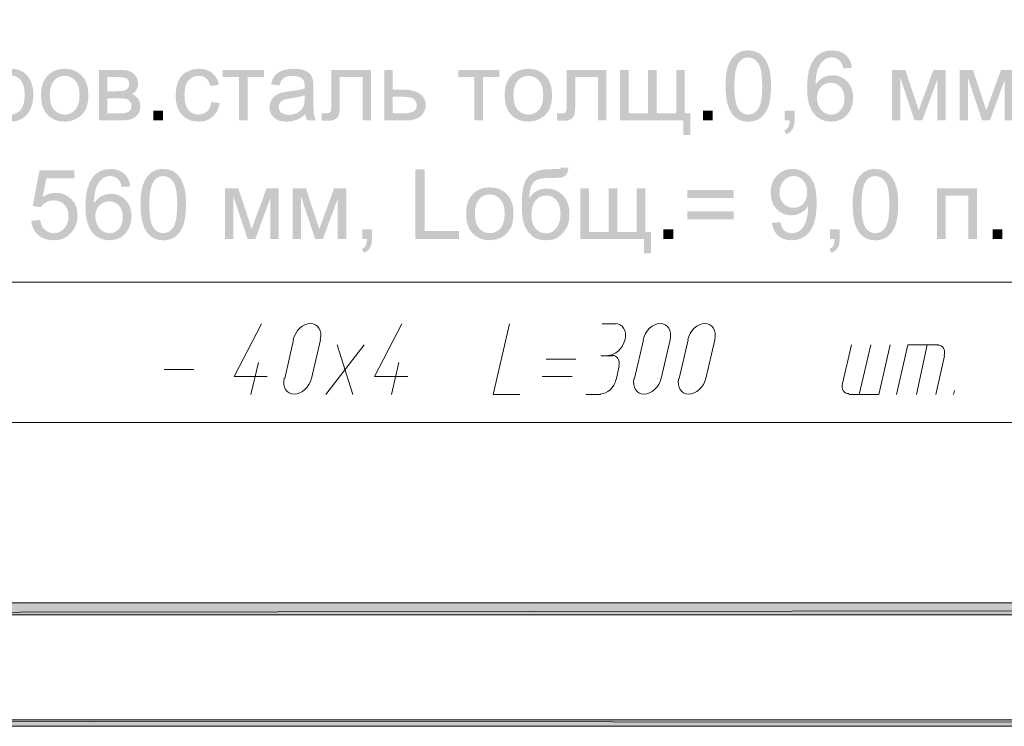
# Model space of a CAD drawing. Header units: millimetres. Extents: x 1527433 to 14789979, y -245576 to 11310.
# Tile 92 of 135: x 1993376 to 1997576, y -65658 to -62643. Entities that reach past the tile are written whole.
import ezdxf

# ---------------------------------------------------------------- set-up
doc = ezdxf.new("R2010")
doc.units = ezdxf.units.MM

msp = doc.modelspace()

# ---------------------------------------------------------------- hatches: boundary and pattern name
h = msp.add_hatch(color=7)
h.paths.add_polyline_path([(2024622.617, -35960.929), (2024599.333, -35982.095), (2024622.617, -65655.645)])
h.paths.add_polyline_path([(2024599.333, -35982.095), (2024622.617, -65655.645), (2024599.333, -65630.245)])
h.paths.add_polyline_path([(2024622.617, -65655.645), (2024599.333, -65630.245), (2024622.617, -65657.762)])
h.paths.add_polyline_path([(2024599.333, -65630.245), (2024622.617, -65657.762), (1982651.233, -65630.245)])
h.paths.add_polyline_path([(2024622.617, -65657.762), (1982651.233, -65630.245), (1982625.833, -65657.762)])
h.paths.add_polyline_path([(1982651.233, -65630.245), (1982625.833, -65657.762)])
h = msp.add_hatch(color=7)
h.paths.add_polyline_path([(2024099.8, -65130.712), (2024150.6, -65181.512), (2024099.8, -36481.629)])
h.paths.add_polyline_path([(2024150.6, -65181.512), (2024099.8, -36481.629), (2024150.6, -36432.945)])
h.paths.add_polyline_path([(2024099.8, -36481.629), (2024150.6, -36432.945), (1984651.483, -36481.629)])
h.paths.add_polyline_path([(2024150.6, -36432.945), (1984651.483, -36481.629), (1984600.683, -36432.945)])
h.paths.add_polyline_path([(1984651.483, -36481.629), (1984600.683, -36432.945), (1984651.483, -65130.712)])
h.paths.add_polyline_path([(1984600.683, -36432.945), (1984651.483, -65130.712), (1984600.683, -65181.512)])
h.paths.add_polyline_path([(1984651.483, -65130.712), (1984600.683, -65181.512), (2024099.8, -65130.712)])
h.paths.add_polyline_path([(1984600.683, -65181.512), (2024099.8, -65130.712), (2024150.6, -65181.512)])
h = msp.add_hatch(color=7)
h.paths.add_polyline_path([(1996387.065, -62926.358), (1996387.738, -62901.232), (1996389.766, -62878.685), (1996393.157, -62858.711), (1996397.924, -62841.305), (1996404.034, -62826.111), (1996411.456, -62812.766), (1996420.201, -62801.261), (1996430.28, -62791.586), (1996441.681, -62783.949), (1996454.471, -62778.488), (1996468.657, -62775.207), (1996484.244, -62774.112), (1996506.74, -62776.538), (1996526.302, -62783.759), (1996542.831, -62795.548), (1996556.178, -62811.595), (1996566.678, -62831.769), (1996574.698, -62855.913), (1996577.633, -62870.113), (1996579.735, -62886.588), (1996581, -62905.336), (1996581.423, -62926.358), (1996580.743, -62951.307), (1996578.708, -62973.735), (1996575.331, -62993.641), (1996570.619, -63011.025), (1996564.574, -63026.228), (1996557.19, -63039.591), (1996548.473, -63051.115), (1996538.428, -63060.799), (1996526.986, -63068.5), (1996514.147, -63073.994), (1996499.904, -63077.287), (1996484.244, -63078.383), (1996463.831, -63076.459), (1996445.748, -63070.68), (1996429.991, -63061.035), (1996416.555, -63047.515), (1996403.645, -63025.995), (1996394.43, -62998.636), (1996388.905, -62965.427)])
h.paths.add_polyline_path([(1996424.713, -62926.358), (1996425.779, -62959.991), (1996428.985, -62987.474), (1996434.34, -63008.818), (1996441.856, -63024.033), (1996450.951, -63034.66), (1996461.045, -63042.237), (1996472.14, -63046.776), (1996484.244, -63048.287), (1996496.324, -63046.767), (1996507.423, -63042.203), (1996517.529, -63034.59), (1996526.632, -63023.923), (1996534.157, -63008.679), (1996539.531, -62987.336), (1996542.755, -62959.896), (1996543.83, -62926.358), (1996542.755, -62892.654), (1996539.531, -62865.125), (1996534.157, -62843.766), (1996526.632, -62828.572), (1996517.507, -62818.001), (1996507.333, -62810.437), (1996496.115, -62805.892), (1996483.858, -62804.374), (1996471.858, -62805.716), (1996461.155, -62809.735), (1996451.744, -62816.42), (1996443.619, -62825.761), (1996435.34, -62842.278), (1996429.432, -62864.546), (1996425.892, -62892.571)])
h = msp.add_hatch(color=7)
h.paths.add_polyline_path([(1996926.497, -62848.306), (1996890.116, -62851.172), (1996884.191, -62832.582), (1996876.281, -62819.863), (1996868.415, -62813.022), (1996859.696, -62808.129), (1996850.12, -62805.19), (1996839.68, -62804.209), (1996823.254, -62806.648), (1996808.978, -62813.965), (1996793.523, -62829.454), (1996781.747, -62850.731), (1996777.345, -62864.125), (1996774.148, -62880.077), (1996772.159, -62898.581), (1996771.385, -62919.633), (1996786.068, -62902.111), (1996803.686, -62889.757), (1996823.247, -62882.44), (1996843.759, -62880.001), (1996861.359, -62881.685), (1996877.611, -62886.739), (1996892.508, -62895.163), (1996906.047, -62906.955), (1996917.269, -62921.414), (1996925.298, -62937.837), (1996930.123, -62956.223), (1996931.733, -62976.574), (1996928.715, -63003.659), (1996919.662, -63028.719), (1996905.316, -63050.009), (1996886.423, -63065.595), (1996863.851, -63075.172), (1996838.468, -63078.383), (1996816.628, -63076.284), (1996796.913, -63069.984), (1996779.316, -63059.477), (1996763.833, -63044.759), (1996751.213, -63025.237), (1996742.205, -63000.241), (1996736.804, -62969.779), (1996735.004, -62933.854), (1996736.999, -62893.63), (1996742.983, -62859.282), (1996752.957, -62830.814), (1996766.92, -62808.233), (1996782.029, -62793.32), (1996799.572, -62782.656), (1996819.544, -62776.25), (1996841.94, -62774.112), (1996858.715, -62775.351), (1996873.904, -62779.059), (1996887.511, -62785.228), (1996899.542, -62793.846), (1996909.629, -62804.634), (1996917.484, -62817.314), (1996923.107, -62831.874)])
h.paths.add_polyline_path([(1996777.062, -62976.739), (1996779.06, -62995.26), (1996785.11, -63012.954), (1996794.735, -63028.167), (1996807.544, -63039.247), (1996822.331, -63046.041), (1996837.861, -63048.287), (1996849.025, -63047.119), (1996859.372, -63043.615), (1996868.914, -63037.776), (1996877.659, -63029.601), (1996884.966, -63019.419), (1996890.185, -63007.559), (1996893.317, -62994.014), (1996894.361, -62978.779), (1996893.328, -62964.174), (1996890.234, -62951.197), (1996885.082, -62939.843), (1996877.879, -62930.106), (1996869.116, -62922.325), (1996859.283, -62916.76), (1996848.385, -62913.417), (1996836.428, -62912.302), (1996824.492, -62913.417), (1996813.491, -62916.76), (1996803.43, -62922.325), (1996794.315, -62930.106), (1996786.759, -62939.718), (1996781.369, -62950.694), (1996778.138, -62963.034)])
h = msp.add_hatch(color=7)
h.paths.add_polyline_path([(1993247.646, -63156.049), (1993247.646, -62857.456), (1993280.995, -62857.456), (1993280.995, -62885.513), (1993293.493, -62871.119), (1993307.563, -62860.818), (1993323.989, -62854.617), (1993343.558, -62852.55), (1993369.561, -62856.133), (1993392.34, -62866.827), (1993410.902, -62883.976), (1993424.256, -62906.955), (1993432.345, -62934.123), (1993435.059, -62963.73), (1993432.083, -62995.232), (1993423.153, -63023.427), (1993416.528, -63035.922), (1993408.56, -63046.867), (1993399.248, -63056.262), (1993388.592, -63064.107), (1993365.331, -63074.676), (1993340.912, -63078.218), (1993323.583, -63076.282), (1993308.114, -63070.501), (1993294.858, -63061.73), (1993284.247, -63050.933), (1993284.247, -63156.049)])
h.paths.add_polyline_path([(1993280.774, -62966.597), (1993281.828, -62986.078), (1993284.991, -63002.846), (1993290.262, -63016.896), (1993297.641, -63028.223), (1993306.519, -63036.936), (1993316.286, -63043.154), (1993326.942, -63046.88), (1993338.486, -63048.121), (1993350.247, -63046.838), (1993361.134, -63042.981), (1993371.143, -63036.541), (1993380.269, -63027.506), (1993387.865, -63015.763), (1993393.291, -63001.199), (1993396.547, -62983.803), (1993397.632, -62963.565), (1993396.568, -62944.229), (1993393.381, -62927.481), (1993388.074, -62913.328), (1993380.654, -62901.774), (1993371.735, -62892.794), (1993362.01, -62886.367), (1993351.478, -62882.504), (1993340.14, -62881.213), (1993328.781, -62882.586), (1993318.098, -62886.698), (1993308.088, -62893.538), (1993298.744, -62903.097), (1993290.867, -62915.251), (1993285.253, -62929.886), (1993281.892, -62947.001)])
h = msp.add_hatch(color=7)
h.paths.add_polyline_path([(1993467.057, -62965.384), (1993469.136, -62937.354), (1993475.38, -62913.205), (1993485.8, -62892.931), (1993500.405, -62876.528), (1993515.069, -62866.038), (1993531.273, -62858.545), (1993549.007, -62854.049), (1993568.26, -62852.55), (1993589.488, -62854.379), (1993608.691, -62859.861), (1993625.869, -62868.991), (1993641.02, -62881.765), (1993653.392, -62897.744), (1993662.228, -62916.498), (1993667.53, -62938.033), (1993669.298, -62962.352), (1993668.513, -62982.081), (1993666.162, -62999.587), (1993662.251, -63014.861), (1993656.785, -63027.892), (1993641.406, -63049.107), (1993620.405, -63064.989), (1993595.428, -63074.91), (1993568.26, -63078.218), (1993546.69, -63076.407), (1993527.291, -63070.969), (1993510.062, -63061.893), (1993495.003, -63049.169), (1993482.777, -63033.023), (1993474.043, -63013.684), (1993468.803, -62991.141)])
h.paths.add_polyline_path([(1993504.65, -62965.384), (1993505.777, -62984.826), (1993509.163, -63001.654), (1993514.812, -63015.877), (1993522.729, -63027.506), (1993532.339, -63036.541), (1993543.138, -63042.981), (1993555.115, -63046.838), (1993568.26, -63048.121), (1993581.293, -63046.829), (1993593.188, -63042.947), (1993603.947, -63036.471), (1993613.57, -63027.396), (1993621.496, -63015.664), (1993627.164, -63001.22), (1993630.569, -62984.057), (1993631.705, -62964.171), (1993630.568, -62945.371), (1993627.157, -62928.99), (1993621.473, -62915.027), (1993613.515, -62903.483), (1993603.862, -62894.471), (1993593.099, -62888.028), (1993581.23, -62884.158), (1993568.26, -62882.867), (1993555.115, -62884.157), (1993543.138, -62888.021), (1993532.339, -62894.448), (1993522.729, -62903.427), (1993514.812, -62914.992), (1993509.163, -62929.176), (1993505.777, -62945.975)])
h = msp.add_hatch(color=7)
h.paths.add_polyline_path([(1993713.918, -62857.456), (1993798.254, -62857.456), (1993812.796, -62857.785), (1993825.339, -62858.765), (1993835.887, -62860.386), (1993844.445, -62862.637), (1993858.508, -62869.996), (1993870.463, -62881.654), (1993878.648, -62896.833), (1993881.377, -62914.782), (1993879.771, -62929.252), (1993874.983, -62941.737), (1993866.956, -62952.279), (1993855.745, -62960.919), (1993869.677, -62968.237), (1993881.046, -62979.936), (1993888.612, -62995.143), (1993891.133, -63012.954), (1993888.984, -63027.331), (1993884.601, -63039.708), (1993877.987, -63050.091), (1993869.14, -63058.484), (1993858.05, -63064.987), (1993844.707, -63069.619), (1993829.111, -63072.39), (1993811.262, -63073.312), (1993713.918, -63073.312)])
h.paths.add_polyline_path([(1993750.463, -62948.296), (1993789.489, -62948.296), (1993809.168, -62947.704), (1993821.57, -62945.871), (1993829.852, -62942.199), (1993837.224, -62936.004), (1993842.433, -62927.846), (1993844.17, -62918.2), (1993843.407, -62910.333), (1993841.124, -62903.758), (1993837.333, -62898.465), (1993832.043, -62894.443), (1993824.932, -62891.508), (1993815.672, -62889.406), (1993804.262, -62888.141), (1993790.702, -62887.718), (1993750.463, -62887.718)])
h.paths.add_polyline_path([(1993750.463, -63043.216), (1993798.639, -63043.216), (1993812.964, -63042.769), (1993824.85, -63041.424), (1993834.296, -63039.169), (1993841.303, -63035.995), (1993850.15, -63026.19), (1993853.54, -63011.135), (1993851.852, -63001.172), (1993846.816, -62991.953), (1993839.071, -62984.725), (1993829.342, -62980.763), (1993815.327, -62978.999), (1993794.781, -62978.393), (1993750.463, -62978.393)])
h = msp.add_hatch(color=7)
h.dxf.hatch_style = 2
h.paths.add_polyline_path([(1994193.593, -62994.268), (1994229.587, -62998.898), (1994225.472, -63016.497), (1994219.073, -63032.081), (1994210.379, -63045.639), (1994199.381, -63057.161), (1994186.543, -63066.381), (1994172.33, -63072.961), (1994156.732, -63076.904), (1994139.739, -63078.218), (1994118.666, -63076.409), (1994099.762, -63070.983), (1994083.03, -63061.94), (1994068.467, -63049.279), (1994056.683, -63033.23), (1994048.279, -63014.029), (1994043.244, -62991.686), (1994041.568, -62966.211), (1994044.462, -62933.427), (1994053.143, -62905.026), (1994059.687, -62892.737), (1994067.744, -62882.082), (1994077.32, -62873.059), (1994088.421, -62865.669), (1994113.136, -62855.844), (1994139.96, -62852.55), (1994156.733, -62853.666), (1994171.91, -62857.008), (1994185.484, -62862.573), (1994197.452, -62870.354), (1994207.62, -62880.205), (1994215.793, -62891.9), (1994221.962, -62905.445), (1994226.115, -62920.846), (1994190.561, -62926.358), (1994183.492, -62907.3), (1994172.537, -62893.616), (1994158.288, -62885.403), (1994141.393, -62882.647), (1994128.195, -62883.887), (1994116.299, -62887.608), (1994105.705, -62893.809), (1994096.414, -62902.49), (1994088.858, -62913.849), (1994083.467, -62928.081), (1994080.237, -62945.185), (1994079.161, -62965.164), (1994080.196, -62985.429), (1994083.309, -63002.729), (1994088.509, -63017.052), (1994095.808, -63028.388), (1994104.79, -63037.029), (1994115.038, -63043.195), (1994126.558, -63046.891), (1994139.354, -63048.121), (1994159.101, -63044.814), (1994175.293, -63034.892), (1994181.834, -63027.397), (1994187.068, -63018.135), (1994190.989, -63007.095)])
h = msp.add_hatch(color=7)
h.dxf.hatch_style = 2
h.paths.add_polyline_path([(1994242.579, -62857.456), (1994417.976, -62857.456), (1994417.976, -62887.718), (1994348.468, -62887.718), (1994348.468, -63073.312), (1994312.088, -63073.312), (1994312.088, -62887.718), (1994242.579, -62887.718)])
h = msp.add_hatch(color=7)
h.paths.add_polyline_path([(1994595.101, -63046.688), (1994575.161, -63061.44), (1994555.965, -63071.107), (1994536.452, -63076.44), (1994515.616, -63078.218), (1994498.863, -63077.133), (1994484.162, -63073.877), (1994471.518, -63068.451), (1994460.935, -63060.854), (1994452.583, -63051.563), (1994446.624, -63041.052), (1994443.053, -63029.322), (1994441.863, -63016.371), (1994443.655, -63001.241), (1994449.084, -62987.433), (1994457.4, -62975.65), (1994467.991, -62966.431), (1994480.393, -62959.472), (1994494.284, -62954.415), (1994507.795, -62951.617), (1994526.805, -62948.903), (1994547.498, -62946.133), (1994565.267, -62943.115), (1994580.12, -62939.849), (1994592.069, -62936.335), (1994592.221, -62930.175), (1994592.29, -62926.744), (1994591.64, -62916.408), (1994589.692, -62907.72), (1994586.453, -62900.676), (1994581.927, -62895.269), (1994574.051, -62889.843), (1994564.481, -62885.968), (1994553.216, -62883.642), (1994540.255, -62882.867), (1994528.164, -62883.435), (1994517.772, -62885.134), (1994509.086, -62887.96), (1994502.111, -62891.907), (1994491.404, -62904.447), (1994483.921, -62923.933), (1994448.147, -62919.027), (1994454.596, -62898.267), (1994464.187, -62881.93), (1994477.837, -62869.459), (1994496.489, -62860.212), (1994519.323, -62854.479), (1994545.547, -62852.55), (1994570.565, -62854.19), (1994590.416, -62859.055), (1994605.416, -62866.413), (1994615.827, -62875.426), (1994622.731, -62886.602), (1994627.237, -62900.341), (1994628.601, -62913.487), (1994629.056, -62934.075), (1994629.056, -62982.858), (1994629.201, -63006.051), (1994629.635, -63024.536), (1994630.358, -63038.319), (1994631.371, -63047.405), (1994634.844, -63060.648), (1994640.631, -63073.312), (1994602.432, -63073.312), (1994597.754, -63060.951)])
h.paths.add_polyline_path([(1994592.069, -62964.998), (1994580.865, -62968.903), (1994567.175, -62972.508), (1994550.994, -62975.804), (1994532.318, -62978.779), (1994513.053, -62982.258), (1994500.402, -62986.11), (1994492.086, -62991.153), (1994485.96, -62998.016), (1994482.143, -63006.284), (1994480.889, -63015.379), (1994483.659, -63028.829), (1994491.969, -63039.798), (1994505.611, -63047.115), (1994524.38, -63049.555), (1994544.355, -63047.239), (1994561.973, -63040.294), (1994576.243, -63029.339), (1994586.171, -63014.993), (1994590.588, -62999.649), (1994592.069, -62978.393)])
h = msp.add_hatch(color=7)
h.dxf.hatch_style = 2
h.paths.add_polyline_path([(1994705.15, -62857.456), (1994875.09, -62857.456), (1994875.09, -63073.312), (1994838.71, -63073.312), (1994838.71, -62887.718), (1994741.751, -62887.718), (1994741.751, -62995.26), (1994741.597, -63012.468), (1994741.138, -63026.472), (1994740.379, -63037.273), (1994739.326, -63044.869), (1994734.73, -63056.107), (1994725.876, -63065.815), (1994712.447, -63072.513), (1994694.181, -63074.745), (1994680.415, -63074.332), (1994664.746, -63073.091), (1994664.746, -63042.609), (1994680.787, -63042.609), (1994690.502, -63042.03), (1994696.992, -63040.294), (1994701.051, -63037.276), (1994703.497, -63032.853), (1994704.22, -63028.893), (1994704.737, -63022.056), (1994705.047, -63012.335), (1994705.15, -62999.725)])
h = msp.add_hatch(color=7)
h.paths.add_polyline_path([(1994931.026, -62857.456), (1994967.627, -62857.456), (1994967.627, -62941.792), (1995013.929, -62941.792), (1995035.29, -62942.896), (1995054.057, -62946.202), (1995070.22, -62951.698), (1995083.768, -62959.376), (1995094.475, -62969.009), (1995102.123, -62980.301), (1995106.712, -62993.257), (1995108.242, -63007.883), (1995106.961, -63020.915), (1995103.122, -63032.97), (1995096.731, -63044.043), (1995087.792, -63054.13), (1995076.051, -63062.522), (1995061.251, -63068.516), (1995043.391, -63072.113), (1995022.473, -63073.312), (1994931.026, -63073.312)])
h.paths.add_polyline_path([(1994967.627, -63043.216), (1995005.991, -63043.216), (1995022.114, -63042.687), (1995035.757, -63041.093), (1995046.919, -63038.425), (1995055.601, -63034.672), (1995062.08, -63029.814), (1995066.715, -63023.758), (1995069.499, -63016.502), (1995070.428, -63008.048), (1995067.672, -62994.819), (1995059.459, -62983.078), (1995052.298, -62978.294), (1995041.814, -62974.865), (1995028.012, -62972.8), (1995010.897, -62972.109), (1994967.627, -62972.109)])
h = msp.add_hatch(color=7)
h.dxf.hatch_style = 2
h.paths.add_polyline_path([(1995246.768, -62857.456), (1995422.165, -62857.456), (1995422.165, -62887.718), (1995352.657, -62887.718), (1995352.657, -63073.312), (1995316.277, -63073.312), (1995316.277, -62887.718), (1995246.768, -62887.718)])
h = msp.add_hatch(color=7)
h.paths.add_polyline_path([(1995444.839, -62965.384), (1995446.919, -62937.354), (1995453.163, -62913.205), (1995463.583, -62892.931), (1995478.188, -62876.528), (1995492.852, -62866.038), (1995509.056, -62858.545), (1995526.79, -62854.049), (1995546.043, -62852.55), (1995567.271, -62854.379), (1995586.474, -62859.861), (1995603.651, -62868.991), (1995618.803, -62881.765), (1995631.174, -62897.744), (1995640.011, -62916.498), (1995645.313, -62938.033), (1995647.08, -62962.352), (1995646.296, -62982.081), (1995643.945, -62999.587), (1995640.034, -63014.861), (1995634.568, -63027.892), (1995619.189, -63049.107), (1995598.188, -63064.989), (1995573.211, -63074.91), (1995546.043, -63078.218), (1995524.473, -63076.407), (1995505.074, -63070.969), (1995487.845, -63061.893), (1995472.786, -63049.169), (1995460.559, -63033.023), (1995451.826, -63013.684), (1995446.586, -62991.141)])
h.paths.add_polyline_path([(1995482.432, -62965.384), (1995483.56, -62984.826), (1995486.945, -63001.654), (1995492.595, -63015.877), (1995500.512, -63027.506), (1995510.122, -63036.541), (1995520.921, -63042.981), (1995532.898, -63046.838), (1995546.043, -63048.121), (1995559.075, -63046.829), (1995570.971, -63042.947), (1995581.73, -63036.471), (1995591.352, -63027.396), (1995599.279, -63015.664), (1995604.947, -63001.22), (1995608.351, -62984.057), (1995609.487, -62964.171), (1995608.351, -62945.371), (1995604.94, -62928.99), (1995599.256, -62915.027), (1995591.297, -62903.483), (1995581.645, -62894.471), (1995570.882, -62888.028), (1995559.013, -62884.158), (1995546.043, -62882.867), (1995532.898, -62884.157), (1995520.921, -62888.021), (1995510.122, -62894.448), (1995500.512, -62903.427), (1995492.595, -62914.992), (1995486.945, -62929.176), (1995483.56, -62945.975)])
h = msp.add_hatch(color=7)
h.dxf.hatch_style = 2
h.paths.add_polyline_path([(1995709.339, -62857.456), (1995879.279, -62857.456), (1995879.279, -63073.312), (1995842.899, -63073.312), (1995842.899, -62887.718), (1995745.94, -62887.718), (1995745.94, -62995.26), (1995745.786, -63012.468), (1995745.327, -63026.472), (1995744.568, -63037.273), (1995743.515, -63044.869), (1995738.919, -63056.107), (1995730.065, -63065.815), (1995716.636, -63072.513), (1995698.37, -63074.745), (1995684.604, -63074.332), (1995668.935, -63073.091), (1995668.935, -63042.609), (1995684.976, -63042.609), (1995694.691, -63042.03), (1995701.181, -63040.294), (1995705.24, -63037.276), (1995707.686, -63032.853), (1995708.409, -63028.893), (1995708.926, -63022.056), (1995709.236, -63012.335), (1995709.339, -62999.725)])
h = msp.add_hatch(color=7)
h.dxf.hatch_style = 2
h.paths.add_polyline_path([(1995937.034, -62857.456), (1995973.635, -62857.456), (1995973.635, -63043.216), (1996056.979, -63043.216), (1996056.979, -62857.456), (1996093.524, -62857.456), (1996093.524, -63043.216), (1996177.088, -63043.216), (1996177.088, -62857.456), (1996213.469, -62857.456), (1996213.469, -63043.216), (1996237.667, -63043.216), (1996237.667, -63134.497), (1996207.35, -63134.497), (1996207.35, -63073.312), (1995937.034, -63073.312)])
h = msp.add_hatch(color=7)
h.dxf.hatch_style = 2
h.paths.add_polyline_path([(1997097.331, -62857.456), (1997154.271, -62857.456), (1997210.991, -63030.207), (1997273.995, -62857.456), (1997326.636, -62857.456), (1997326.636, -63073.312), (1997290.036, -63073.312), (1997290.036, -62899.514), (1997226.205, -63073.312), (1997193.463, -63073.312), (1997133.105, -62891.19), (1997133.105, -63073.312), (1997097.331, -63073.312)])
h = msp.add_hatch(color=7)
h.dxf.hatch_style = 2
h.paths.add_polyline_path([(1997385.679, -62857.456), (1997442.619, -62857.456), (1997499.34, -63030.207), (1997562.343, -62857.456), (1997614.984, -62857.456), (1997614.984, -63073.312), (1997578.384, -63073.312), (1997578.384, -62899.514), (1997514.553, -63073.312), (1997481.811, -63073.312), (1997421.453, -62891.19), (1997421.453, -63073.312), (1997385.679, -63073.312)])
h = msp.add_hatch(color=7)
h.dxf.hatch_style = 2
h.paths.add_polyline_path([(1993946.608, -63073.312), (1993946.608, -63031.64), (1993988.28, -63031.64), (1993988.28, -63073.312)])
h = msp.add_hatch(color=7)
h.dxf.hatch_style = 2
h.paths.add_polyline_path([(1996291.112, -63073.312), (1996291.112, -63031.64), (1996332.784, -63031.64), (1996332.784, -63073.312)])
h = msp.add_hatch(color=7)
h.dxf.hatch_style = 2
h.paths.add_polyline_path([(1996639.824, -63073.312), (1996639.824, -63031.64), (1996681.495, -63031.64), (1996681.495, -63073.312), (1996679.442, -63094.072), (1996673.338, -63110.409), (1996662.837, -63122.894), (1996647.541, -63132.237), (1996637.398, -63116.582), (1996647.444, -63110.292), (1996654.431, -63101.644), (1996658.689, -63089.649), (1996660.549, -63073.312)])
h = msp.add_hatch(color=7)
h.dxf.hatch_style = 2
h.paths.add_polyline_path([(1993425.504, -63501.143), (1993463.924, -63497.891), (1993466.776, -63511.069), (1993471.034, -63522.489), (1993476.698, -63532.153), (1993483.768, -63540.059), (1993500.897, -63550.649), (1993521.25, -63554.17), (1993533.963, -63552.929), (1993545.648, -63549.202), (1993556.31, -63542.985), (1993565.954, -63534.271), (1993573.952, -63523.523), (1993579.672, -63511.127), (1993583.108, -63497.087), (1993584.254, -63481.41), (1993583.15, -63466.6), (1993579.844, -63453.429), (1993574.348, -63441.9), (1993566.67, -63432.021), (1993557.192, -63424.126), (1993546.365, -63418.475), (1993534.184, -63415.076), (1993520.644, -63413.941), (1993503.818, -63415.96), (1993488.728, -63421.989), (1993476.037, -63431.208), (1993466.404, -63442.825), (1993432.008, -63438.36), (1993460.892, -63285.287), (1993609.059, -63285.287), (1993609.059, -63320.234), (1993490.162, -63320.234), (1993474.121, -63400.326), (1993487.69, -63392.151), (1993501.599, -63386.311), (1993515.84, -63382.808), (1993530.4, -63381.64), (1993549.149, -63383.334), (1993566.374, -63388.413), (1993582.079, -63396.871), (1993596.271, -63408.704), (1993607.999, -63423.184), (1993616.39, -63439.586), (1993621.432, -63457.911), (1993623.115, -63478.158), (1993621.638, -63497.722), (1993617.21, -63515.902), (1993609.836, -63532.697), (1993599.523, -63548.107), (1993583.874, -63563.942), (1993565.616, -63575.24), (1993544.743, -63582.012), (1993521.25, -63584.266), (1993501.85, -63582.849), (1993484.326, -63578.589), (1993468.672, -63571.477), (1993454.884, -63561.501), (1993443.402, -63549.202), (1993434.675, -63535.043), (1993428.707, -63519.023)])
h = msp.add_hatch(color=7)
h.paths.add_polyline_path([(1993848.423, -63354.189), (1993812.043, -63357.056), (1993806.117, -63338.466), (1993798.207, -63325.746), (1993790.341, -63318.905), (1993781.623, -63314.013), (1993772.046, -63311.073), (1993761.607, -63310.092), (1993745.181, -63312.531), (1993730.904, -63319.848), (1993715.449, -63335.338), (1993703.674, -63356.615), (1993699.272, -63370.008), (1993696.074, -63385.96), (1993694.086, -63404.464), (1993693.311, -63425.516), (1993707.994, -63407.995), (1993725.612, -63395.641), (1993745.174, -63388.323), (1993765.686, -63385.884), (1993783.286, -63387.569), (1993799.537, -63392.623), (1993814.435, -63401.046), (1993827.973, -63412.839), (1993839.196, -63427.298), (1993847.224, -63443.72), (1993852.049, -63462.107), (1993853.66, -63482.457), (1993850.642, -63509.542), (1993841.588, -63534.602), (1993827.243, -63555.893), (1993808.35, -63571.478), (1993785.778, -63581.056), (1993760.394, -63584.266), (1993738.555, -63582.168), (1993718.839, -63575.867), (1993701.243, -63565.361), (1993685.76, -63550.642), (1993673.139, -63531.12), (1993664.131, -63506.125), (1993658.73, -63475.662), (1993656.931, -63439.738), (1993658.926, -63399.514), (1993664.91, -63365.165), (1993674.883, -63336.698), (1993688.846, -63314.116), (1993703.956, -63299.204), (1993721.499, -63288.539), (1993741.471, -63282.133), (1993763.867, -63279.996), (1993780.642, -63281.234), (1993795.83, -63284.943), (1993809.438, -63291.111), (1993821.469, -63299.729), (1993831.556, -63310.517), (1993839.411, -63323.197), (1993845.033, -63337.758)])
h.paths.add_polyline_path([(1993698.989, -63482.622), (1993700.987, -63501.143), (1993707.036, -63518.837), (1993716.662, -63534.051), (1993729.471, -63545.13), (1993744.257, -63551.924), (1993759.788, -63554.17), (1993770.952, -63553.002), (1993781.299, -63549.499), (1993790.84, -63543.659), (1993799.586, -63535.484), (1993806.893, -63525.303), (1993812.112, -63513.442), (1993815.243, -63499.897), (1993816.287, -63484.662), (1993815.255, -63470.057), (1993812.16, -63457.08), (1993807.009, -63445.726), (1993799.806, -63435.99), (1993791.043, -63428.208), (1993781.209, -63422.643), (1993770.312, -63419.301), (1993758.355, -63418.185), (1993746.418, -63419.301), (1993735.417, -63422.643), (1993725.357, -63428.208), (1993716.242, -63435.99), (1993708.686, -63445.601), (1993703.295, -63456.577), (1993700.064, -63468.918)])
h = msp.add_hatch(color=7)
h.paths.add_polyline_path([(1993891.555, -63432.241), (1993892.229, -63407.115), (1993894.256, -63384.568), (1993897.648, -63364.594), (1993902.414, -63347.189), (1993908.524, -63331.994), (1993915.946, -63318.65), (1993924.692, -63307.145), (1993934.77, -63297.469), (1993946.171, -63289.832), (1993958.962, -63284.371), (1993973.148, -63281.09), (1993988.734, -63279.996), (1994011.231, -63282.421), (1994030.792, -63289.642), (1994047.322, -63301.431), (1994060.668, -63317.478), (1994071.169, -63337.653), (1994079.189, -63361.796), (1994082.123, -63375.997), (1994084.225, -63392.471), (1994085.491, -63411.219), (1994085.914, -63432.241), (1994085.233, -63457.191), (1994083.199, -63479.618), (1994079.821, -63499.524), (1994075.11, -63516.908), (1994069.064, -63532.111), (1994061.681, -63545.475), (1994052.964, -63556.999), (1994042.919, -63566.683), (1994031.476, -63574.383), (1994018.638, -63579.877), (1994004.394, -63583.17), (1993988.734, -63584.266), (1993968.321, -63582.342), (1993950.239, -63576.563), (1993934.482, -63566.919), (1993921.045, -63553.398), (1993908.135, -63531.879), (1993898.921, -63504.519), (1993893.396, -63471.31)])
h.paths.add_polyline_path([(1993929.203, -63432.241), (1993930.269, -63465.874), (1993933.475, -63493.357), (1993938.83, -63514.701), (1993946.346, -63529.917), (1993955.442, -63540.543), (1993965.535, -63548.121), (1993976.631, -63552.659), (1993988.734, -63554.17), (1994000.815, -63552.65), (1994011.913, -63548.086), (1994022.019, -63540.473), (1994031.123, -63529.806), (1994038.647, -63514.562), (1994044.021, -63493.219), (1994047.246, -63465.779), (1994048.321, -63432.241), (1994047.246, -63398.537), (1994044.021, -63371.008), (1994038.647, -63349.649), (1994031.123, -63334.456), (1994021.998, -63323.884), (1994011.823, -63316.321), (1994000.605, -63311.775), (1993988.348, -63310.257), (1993976.348, -63311.599), (1993965.645, -63315.618), (1993956.234, -63322.303), (1993948.11, -63331.645), (1993939.83, -63348.161), (1993933.923, -63370.429), (1993930.382, -63398.454)])
h = msp.add_hatch(color=7)
h.dxf.hatch_style = 2
h.paths.add_polyline_path([(1995064.044, -63579.195), (1995064.044, -63281.208), (1995103.511, -63281.208), (1995103.511, -63544.028), (1995250.245, -63544.028), (1995250.245, -63579.195)])
h = msp.add_hatch(color=7)
h.paths.add_polyline_path([(1995685.207, -63274.098), (1995717.508, -63274.483), (1995713.939, -63292.97), (1995707.807, -63304.8), (1995699.325, -63311.835), (1995688.735, -63315.77), (1995681.469, -63316.846), (1995671.413, -63317.602), (1995658.566, -63318.048), (1995642.929, -63318.195), (1995622.041, -63318.743), (1995604.771, -63320.386), (1995591.118, -63323.125), (1995581.082, -63326.959), (1995566.944, -63338.328), (1995557.435, -63354.906), (1995551.799, -63376.885), (1995549.388, -63404.405), (1995564.36, -63386.435), (1995581.689, -63373.592), (1995601.374, -63365.903), (1995623.416, -63363.339), (1995643.714, -63365.167), (1995662.194, -63370.643), (1995678.854, -63379.757), (1995693.696, -63392.499), (1995705.891, -63408.383), (1995714.607, -63426.846), (1995719.841, -63447.883), (1995721.587, -63471.488), (1995720.709, -63489.532), (1995718.073, -63505.877), (1995713.681, -63520.516), (1995707.531, -63533.444), (1995692.194, -63554.907), (1995674.293, -63570.872), (1995663.825, -63576.66), (1995651.61, -63580.794), (1995637.66, -63583.274), (1995621.983, -63584.101), (1995603.833, -63583.005), (1995587.828, -63579.712), (1995573.962, -63574.218), (1995562.231, -63566.517), (1995543.379, -63546.481), (1995529.489, -63521.483), (1995524.505, -63505.224), (1995520.959, -63483.89), (1995518.838, -63457.471), (1995518.134, -63425.957), (1995519.942, -63386.663), (1995525.368, -63354.355), (1995534.412, -63329.033), (1995547.072, -63310.698), (1995563.495, -63297.708), (1995583.825, -63288.422), (1995608.061, -63282.847), (1995636.204, -63280.988), (1995652.875, -63280.915), (1995665.515, -63280.692), (1995674.124, -63280.313), (1995678.703, -63279.775), (1995682.844, -63277.763)])
h.paths.add_polyline_path([(1995683.388, -63470.441), (1995682.386, -63454.337), (1995679.385, -63439.758), (1995674.389, -63426.699), (1995667.403, -63415.154), (1995658.607, -63405.74), (1995648.172, -63399.003), (1995636.095, -63394.953), (1995622.368, -63393.601), (1995608.096, -63395.027), (1995595.545, -63399.299), (1995584.72, -63406.414), (1995575.625, -63416.366), (1995568.399, -63428.719), (1995563.251, -63442.962), (1995560.169, -63459.108), (1995559.144, -63477.165), (1995560.281, -63494.87), (1995563.692, -63510.362), (1995569.376, -63523.643), (1995577.334, -63534.712), (1995586.965, -63543.426), (1995597.66, -63549.643), (1995609.41, -63553.37), (1995622.203, -63554.611), (1995635.164, -63553.174), (1995646.849, -63548.858), (1995657.263, -63541.658), (1995666.411, -63531.57), (1995673.83, -63519.096), (1995679.137, -63504.747), (1995682.324, -63488.526)])
h = msp.add_hatch(color=7)
h.paths.add_polyline_path([(1996585.242, -63510.293), (1996620.41, -63507.041), (1996626.901, -63528.449), (1996637.442, -63543.036), (1996651.822, -63551.393), (1996669.799, -63554.17), (1996685.605, -63552.255), (1996699.344, -63546.453), (1996710.92, -63537.448), (1996720.18, -63525.838), (1996727.649, -63510.693), (1996733.795, -63491.001), (1996737.915, -63468.828), (1996739.307, -63446.242), (1996739.087, -63438.966), (1996726.099, -63454.807), (1996709.101, -63467.299), (1996689.326, -63475.457), (1996667.98, -63478.158), (1996650.181, -63476.483), (1996633.818, -63471.46), (1996618.882, -63463.089), (1996605.362, -63451.368), (1996594.148, -63436.899), (1996586.138, -63420.28), (1996581.332, -63401.511), (1996579.73, -63380.592), (1996581.396, -63359.043), (1996586.4, -63339.706), (1996594.753, -63322.58), (1996606.464, -63307.667), (1996620.665, -63295.576), (1996636.561, -63286.927), (1996654.151, -63281.73), (1996673.437, -63279.996), (1996687.67, -63280.977), (1996701.273, -63283.916), (1996714.256, -63288.809), (1996726.629, -63295.65), (1996737.936, -63304.332), (1996747.796, -63314.667), (1996756.209, -63326.656), (1996763.175, -63340.299), (1996768.641, -63356.39), (1996772.552, -63375.721), (1996774.903, -63398.287), (1996775.687, -63424.083), (1996774.912, -63451.225), (1996772.587, -63475.436), (1996768.711, -63496.722), (1996763.285, -63515.089), (1996756.329, -63531.017), (1996747.865, -63544.91), (1996737.891, -63556.776), (1996726.409, -63566.628), (1996713.636, -63574.36), (1996699.799, -63579.871), (1996684.907, -63583.169), (1996668.972, -63584.266), (1996652.29, -63583.056), (1996637.215, -63579.423), (1996623.742, -63573.36), (1996611.866, -63564.864), (1996601.893, -63554.198), (1996594.131, -63541.547), (1996588.581, -63526.913)])
h.paths.add_polyline_path([(1996735.063, -63378.773), (1996734.009, -63363.861), (1996730.853, -63350.551), (1996725.598, -63338.853), (1996718.251, -63328.778), (1996709.436, -63320.675), (1996699.778, -63314.888), (1996689.283, -63311.415), (1996677.957, -63310.257), (1996666.123, -63311.507), (1996655.095, -63315.253), (1996644.874, -63321.489), (1996635.458, -63330.211), (1996627.54, -63340.908), (1996621.891, -63353.073), (1996618.506, -63366.705), (1996617.378, -63381.805), (1996618.445, -63395.396), (1996621.65, -63407.643), (1996627.006, -63418.547), (1996634.521, -63428.107), (1996643.617, -63435.88), (1996653.71, -63441.426), (1996664.806, -63444.75), (1996676.91, -63445.856), (1996689.042, -63444.75), (1996700.054, -63441.426), (1996709.939, -63435.88), (1996718.692, -63428.107), (1996725.854, -63418.36), (1996730.97, -63406.892), (1996734.039, -63393.698)])
h = msp.add_hatch(color=7)
h.paths.add_polyline_path([(1996929.269, -63432.241), (1996929.942, -63407.115), (1996931.969, -63384.568), (1996935.361, -63364.594), (1996940.127, -63347.189), (1996946.237, -63331.994), (1996953.66, -63318.65), (1996962.405, -63307.145), (1996972.484, -63297.469), (1996983.884, -63289.832), (1996996.675, -63284.371), (1997010.861, -63281.09), (1997026.448, -63279.996), (1997048.944, -63282.421), (1997068.506, -63289.642), (1997085.035, -63301.431), (1997098.381, -63317.478), (1997108.882, -63337.653), (1997116.902, -63361.796), (1997119.837, -63375.997), (1997121.939, -63392.471), (1997123.204, -63411.219), (1997123.627, -63432.241), (1997122.947, -63457.191), (1997120.912, -63479.618), (1997117.534, -63499.524), (1997112.823, -63516.908), (1997106.778, -63532.111), (1997099.394, -63545.475), (1997090.677, -63556.999), (1997080.632, -63566.683), (1997069.189, -63574.383), (1997056.351, -63579.877), (1997042.107, -63583.17), (1997026.448, -63584.266), (1997006.035, -63582.342), (1996987.952, -63576.563), (1996972.195, -63566.919), (1996958.759, -63553.398), (1996945.849, -63531.879), (1996936.634, -63504.519), (1996931.109, -63471.31)])
h.paths.add_polyline_path([(1996966.917, -63432.241), (1996967.983, -63465.874), (1996971.188, -63493.357), (1996976.544, -63514.701), (1996984.059, -63529.917), (1996993.155, -63540.543), (1997003.249, -63548.121), (1997014.344, -63552.659), (1997026.448, -63554.17), (1997038.528, -63552.65), (1997049.626, -63548.086), (1997059.733, -63540.473), (1997068.836, -63529.806), (1997076.36, -63514.562), (1997081.735, -63493.219), (1997084.959, -63465.779), (1997086.034, -63432.241), (1997084.959, -63398.537), (1997081.735, -63371.008), (1997076.36, -63349.649), (1997068.836, -63334.456), (1997059.711, -63323.884), (1997049.537, -63316.321), (1997038.319, -63311.775), (1997026.062, -63310.257), (1997014.062, -63311.599), (1997003.359, -63315.618), (1996993.948, -63322.303), (1996985.823, -63331.645), (1996977.544, -63348.161), (1996971.636, -63370.429), (1996968.096, -63398.454)])
h = msp.add_hatch(color=7)
h.dxf.hatch_style = 2
h.paths.add_polyline_path([(1994252.283, -63363.339), (1994309.223, -63363.339), (1994365.944, -63536.09), (1994428.947, -63363.339), (1994481.588, -63363.339), (1994481.588, -63579.195), (1994444.988, -63579.195), (1994444.988, -63405.397), (1994381.157, -63579.195), (1994348.415, -63579.195), (1994288.057, -63397.074), (1994288.057, -63579.195), (1994252.283, -63579.195)])
h = msp.add_hatch(color=7)
h.dxf.hatch_style = 2
h.paths.add_polyline_path([(1994540.631, -63363.339), (1994597.572, -63363.339), (1994654.292, -63536.09), (1994717.295, -63363.339), (1994769.937, -63363.339), (1994769.937, -63579.195), (1994733.336, -63579.195), (1994733.336, -63405.397), (1994669.505, -63579.195), (1994636.763, -63579.195), (1994576.405, -63397.074), (1994576.405, -63579.195), (1994540.631, -63579.195)])
h = msp.add_hatch(color=7)
h.paths.add_polyline_path([(1995280.423, -63471.267), (1995282.502, -63443.237), (1995288.746, -63419.088), (1995299.166, -63398.814), (1995313.771, -63382.411), (1995328.435, -63371.921), (1995344.639, -63364.428), (1995362.373, -63359.932), (1995381.626, -63358.434), (1995402.855, -63360.262), (1995422.058, -63365.744), (1995439.235, -63374.874), (1995454.386, -63387.648), (1995466.758, -63403.627), (1995475.594, -63422.381), (1995480.896, -63443.916), (1995482.664, -63468.236), (1995481.879, -63487.964), (1995479.529, -63505.47), (1995475.618, -63520.744), (1995470.151, -63533.775), (1995454.772, -63554.99), (1995433.771, -63570.872), (1995408.794, -63580.794), (1995381.626, -63584.101), (1995360.056, -63582.291), (1995340.657, -63576.853), (1995323.428, -63567.777), (1995308.369, -63555.052), (1995296.143, -63538.907), (1995287.409, -63519.568), (1995282.17, -63497.025)])
h.paths.add_polyline_path([(1995318.016, -63471.267), (1995319.143, -63490.71), (1995322.529, -63507.537), (1995328.178, -63521.76), (1995336.096, -63533.389), (1995345.706, -63542.424), (1995356.504, -63548.865), (1995368.481, -63552.721), (1995381.626, -63554.005), (1995394.659, -63552.712), (1995406.555, -63548.83), (1995417.314, -63542.354), (1995426.936, -63533.279), (1995434.862, -63521.548), (1995440.53, -63507.103), (1995443.935, -63489.941), (1995445.071, -63470.055), (1995443.934, -63451.255), (1995440.523, -63434.873), (1995434.839, -63420.91), (1995426.881, -63409.366), (1995417.228, -63400.354), (1995406.465, -63393.911), (1995394.596, -63390.041), (1995381.626, -63388.75), (1995368.481, -63390.041), (1995356.504, -63393.904), (1995345.706, -63400.331), (1995336.096, -63409.311), (1995328.178, -63420.875), (1995322.529, -63435.059), (1995319.143, -63451.859)])
h = msp.add_hatch(color=7)
h.dxf.hatch_style = 2
h.paths.add_polyline_path([(1995768.426, -63363.339), (1995805.027, -63363.339), (1995805.027, -63549.099), (1995888.371, -63549.099), (1995888.371, -63363.339), (1995924.916, -63363.339), (1995924.916, -63549.099), (1996008.481, -63549.099), (1996008.481, -63363.339), (1996044.861, -63363.339), (1996044.861, -63549.099), (1996069.059, -63549.099), (1996069.059, -63640.38), (1996038.742, -63640.38), (1996038.742, -63579.195), (1995768.426, -63579.195)])
h = msp.add_hatch(color=7)
h.paths.add_polyline_path([(1996421.139, -63403.964), (1996224.355, -63403.964), (1996224.355, -63369.844), (1996421.139, -63369.844)])
h.paths.add_polyline_path([(1996421.139, -63494.418), (1996224.355, -63494.418), (1996224.355, -63460.298), (1996421.139, -63460.298)])
h = msp.add_hatch(color=7)
h.dxf.hatch_style = 2
h.paths.add_polyline_path([(1997289.225, -63363.339), (1997459.55, -63363.339), (1997459.55, -63579.195), (1997422.95, -63579.195), (1997422.95, -63393.601), (1997325.77, -63393.601), (1997325.77, -63579.195), (1997289.225, -63579.195)])
h = msp.add_hatch(color=7)
h.dxf.hatch_style = 2
h.paths.add_polyline_path([(1994837.523, -63579.195), (1994837.523, -63537.523), (1994879.195, -63537.523), (1994879.195, -63579.195), (1994877.142, -63599.955), (1994871.037, -63616.292), (1994860.536, -63628.777), (1994845.24, -63638.12), (1994835.097, -63622.466), (1994845.143, -63616.175), (1994852.13, -63607.528), (1994856.388, -63595.532), (1994858.249, -63579.195)])
h = msp.add_hatch(color=7)
h.dxf.hatch_style = 2
h.paths.add_polyline_path([(1996122.505, -63579.195), (1996122.505, -63537.523), (1996164.176, -63537.523), (1996164.176, -63579.195)])
h = msp.add_hatch(color=7)
h.dxf.hatch_style = 2
h.paths.add_polyline_path([(1996832.489, -63579.195), (1996832.489, -63537.523), (1996874.161, -63537.523), (1996874.161, -63579.195), (1996872.108, -63599.955), (1996866.003, -63616.292), (1996855.503, -63628.777), (1996840.206, -63638.12), (1996830.064, -63622.466), (1996840.11, -63616.175), (1996847.096, -63607.528), (1996851.355, -63595.532), (1996853.215, -63579.195)])
h = msp.add_hatch(color=7)
h.dxf.hatch_style = 2
h.paths.add_polyline_path([(1997526.525, -63579.195), (1997526.525, -63537.523), (1997568.197, -63537.523), (1997568.197, -63579.195)])

# ---------------------------------------------------------------- linework, layer by layer
at = {"color": 7, "lineweight": 0}
for points in [[(2002888.683, -63763.345), (1985730.983, -63763.345)], [(1994290.783, -64165.512), (1994407.2, -63941.145)], [(1994658.697, -64007.697), (1994660.717, -63993.954), (1994660.324, -63981.16), (1994657.685, -63969.586), (1994652.97, -63959.508), (1994646.348, -63951.199), (1994637.988, -63944.932), (1994628.058, -63940.981), (1994616.726, -63939.62), (1994604.751, -63941.031), (1994592.974, -63945.028), (1994581.69, -63951.337), (1994571.197, -63959.683), (1994561.791, -63969.792), (1994553.767, -63981.388), (1994547.422, -63994.197), (1994543.053, -64007.944)], [(1994889.8, -64165.512), (1995006.217, -63941.145)], [(1995509.983, -64241.712), (1995395.683, -64241.712), (1995465.533, -63941.145)], [(1995918.5, -63941.145), (1995861.35, -63941.145)], [(1995884.657, -64076.02), (1995896.632, -64074.61), (1995908.41, -64070.613), (1995919.693, -64064.304), (1995930.186, -64055.958), (1995939.593, -64045.849), (1995947.617, -64034.253), (1995953.961, -64021.444), (1995958.331, -64007.697), (1995960.351, -63993.954), (1995959.957, -63981.16), (1995957.318, -63969.586), (1995952.604, -63959.508), (1995945.982, -63951.199), (1995937.621, -63944.932), (1995927.691, -63940.981), (1995916.36, -63939.62)], [(1996150.947, -64007.697), (1996152.967, -63993.954), (1996152.574, -63981.16), (1996149.935, -63969.586), (1996145.22, -63959.508), (1996138.598, -63951.199), (1996130.238, -63944.932), (1996120.308, -63940.981), (1996108.976, -63939.62), (1996097.001, -63941.031), (1996085.224, -63945.028), (1996073.94, -63951.337), (1996063.447, -63959.683), (1996054.041, -63969.792), (1996046.017, -63981.388), (1996039.672, -63994.197), (1996035.303, -64007.944)], [(1996341.447, -64007.697), (1996343.467, -63993.954), (1996343.074, -63981.16), (1996340.435, -63969.586), (1996335.72, -63959.508), (1996329.098, -63951.199), (1996320.738, -63944.932), (1996310.808, -63940.981), (1996299.476, -63939.62), (1996287.501, -63941.031), (1996275.724, -63945.028), (1996264.44, -63951.337), (1996253.947, -63959.683), (1996244.541, -63969.792), (1996236.517, -63981.388), (1996230.172, -63994.197), (1996225.803, -64007.944)], [(1994544.783, -64008.879), (1994506.683, -64173.979)], [(1994620.983, -64173.979), (1994659.083, -64008.879)], [(1994682.367, -64241.712), (1994845.35, -64030.045)], [(1994731.05, -64030.045), (1994796.667, -64241.712)], [(1996037.033, -64008.879), (1995998.933, -64173.979)], [(1996113.233, -64173.979), (1996151.333, -64008.879)], [(1996227.533, -64008.879), (1996189.433, -64173.979)], [(1996303.733, -64173.979), (1996341.833, -64008.879)], [(1996923.917, -64030.045), (1996885.817, -64195.145)], [(1996913.333, -64241.712), (1997040.333, -64241.712), (1997089.017, -64030.045)], [(1996957.783, -64241.712), (1997006.467, -64030.045)], [(1997294.333, -64030.045), (1997165.217, -64030.045), (1997116.533, -64241.712)], [(1997247.767, -64030.045), (1997201.2, -64241.712)], [(1997320.19, -64075.34), (1997321.531, -64066.393), (1997321.305, -64058.068), (1997319.621, -64050.543), (1997316.587, -64043.995), (1997312.311, -64038.603), (1997306.904, -64034.544), (1997300.473, -64031.996), (1997293.128, -64031.137)], [(1995905.8, -64076.612), (1995855, -64076.612)], [(1995931.656, -64119.79), (1995932.998, -64110.843), (1995932.772, -64102.518), (1995931.088, -64094.993), (1995928.053, -64088.445), (1995923.778, -64083.053), (1995918.371, -64078.994), (1995911.94, -64076.446), (1995904.595, -64075.587)], [(1997283.75, -64241.712), (1997321.85, -64076.612)], [(1994394.5, -64106.245), (1994362.75, -64241.712)], [(1994993.517, -64106.245), (1994961.767, -64241.712)], [(1995622.167, -64091.429), (1995749.167, -64091.429)], [(1995920.617, -64180.329), (1995933.317, -64121.062)], [(1993992.333, -64135.879), (1994119.333, -64135.879)], [(1994432.6, -64165.512), (1994290.783, -64165.512)], [(1994504.953, -64173.044), (1994502.933, -64186.786), (1994503.327, -64199.581), (1994505.965, -64211.154), (1994510.68, -64221.232), (1994517.302, -64229.542), (1994525.662, -64235.809), (1994535.592, -64239.76), (1994546.924, -64241.12), (1994558.899, -64239.71), (1994570.676, -64235.713), (1994581.96, -64229.404), (1994592.453, -64221.058), (1994601.86, -64210.949), (1994609.883, -64199.353), (1994616.228, -64186.544), (1994620.597, -64172.797)], [(1995031.617, -64165.512), (1994889.8, -64165.512)], [(1995605.233, -64165.512), (1995732.233, -64165.512)], [(1995997.203, -64173.044), (1995995.183, -64186.786), (1995995.576, -64199.581), (1995998.215, -64211.154), (1996002.93, -64221.232), (1996009.552, -64229.542), (1996017.912, -64235.809), (1996027.842, -64239.76), (1996039.174, -64241.12), (1996051.149, -64239.71), (1996062.926, -64235.713), (1996074.21, -64229.404), (1996084.703, -64221.058), (1996094.11, -64210.949), (1996102.133, -64199.353), (1996108.478, -64186.544), (1996112.847, -64172.797)], [(1996187.703, -64173.044), (1996185.683, -64186.786), (1996186.077, -64199.581), (1996188.715, -64211.154), (1996193.43, -64221.232), (1996200.052, -64229.542), (1996208.412, -64235.809), (1996218.342, -64239.76), (1996229.674, -64241.12), (1996241.649, -64239.71), (1996253.426, -64235.713), (1996264.71, -64229.404), (1996275.203, -64221.058), (1996284.61, -64210.949), (1996292.633, -64199.353), (1996298.978, -64186.544), (1996303.347, -64172.797)], [(1995854.712, -64239.542), (1995865.285, -64238.287), (1995875.686, -64234.746), (1995885.652, -64229.163), (1995894.922, -64221.781), (1995903.234, -64212.842), (1995910.327, -64202.589), (1995915.938, -64191.267), (1995919.806, -64179.117)], [(1996885.36, -64194.3), (1996884.019, -64203.248), (1996884.245, -64211.573), (1996885.929, -64219.098), (1996888.963, -64225.645), (1996893.239, -64231.037), (1996898.646, -64235.096), (1996905.077, -64237.644), (1996912.422, -64238.503)], [(1995791.5, -64241.712), (1995855, -64241.712)], [(1997364.183, -64224.779), (1997359.95, -64241.712)], [(2002888.683, -64362.362), (1985730.983, -64362.362)]]:
    msp.add_lwpolyline(points, dxfattribs=at)
for points in [[(1984651.483, -65130.712), (1984600.683, -65181.512), (2024099.8, -65130.712)], [(1984600.683, -65181.512), (2024099.8, -65130.712), (2024150.6, -65181.512)], [(2024622.617, -65657.762), (1982651.233, -65630.245), (1982625.833, -65657.762)], [(2024599.333, -65630.245), (2024622.617, -65657.762), (1982651.233, -65630.245)]]:
    msp.add_lwpolyline(points, close=True, dxfattribs=at)

doc.saveas('drawing.dxf')
